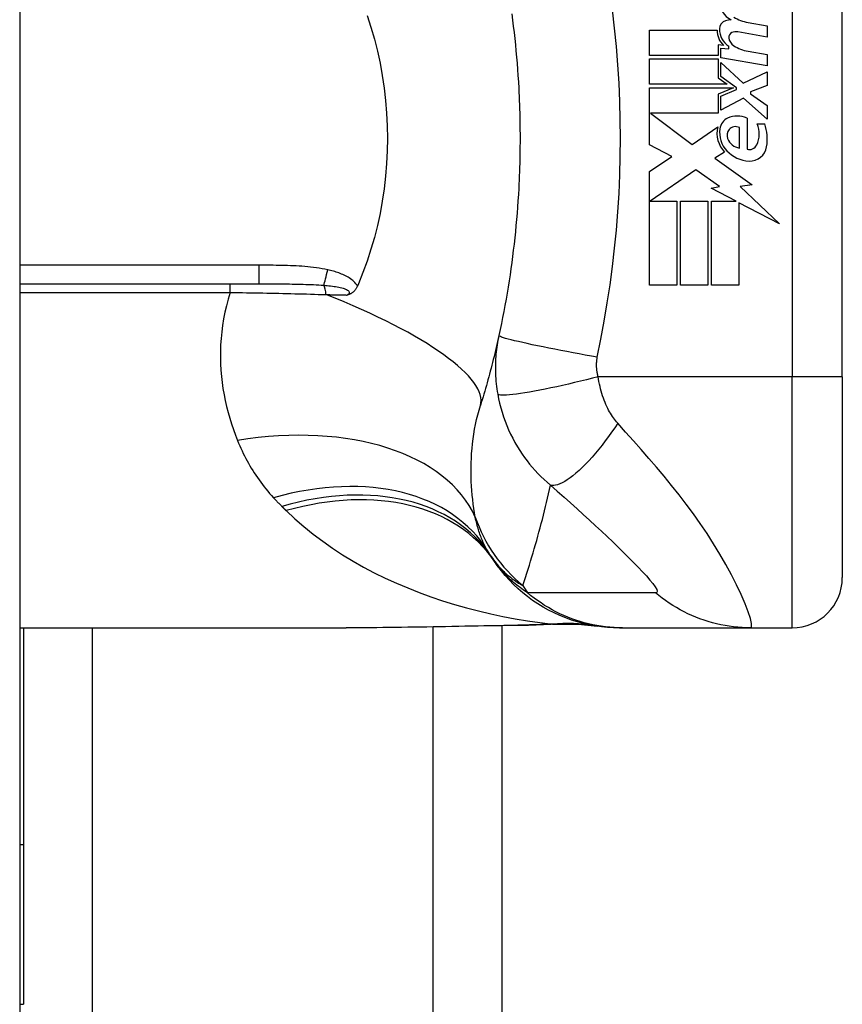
# Model space of a CAD drawing. Header units: inches. Extents: x 2.8 to 80.3, y 4.6 to 43.1.
# Tile 78 of 83: x 46.958 to 47.602, y 27.841 to 28.613. Entities that reach past the tile are written whole.
import ezdxf

# ---------------------------------------------------------------- set-up
doc = ezdxf.new("R2010")
doc.units = ezdxf.units.IN
doc.header["$MEASUREMENT"] = 0
doc.layers.add('Visible Edges(ANSI)', color=7, linetype='Continuous', lineweight=25)
doc.layers.add('Visible Tangent Edges(ANSI)', color=7, linetype='Continuous', lineweight=25)

msp = doc.modelspace()

# ---------------------------------------------------------------- linework, layer by layer
at = {"layer": 'Visible Edges(ANSI)'}
for p, q in [((46.95756, 32.62389), (46.95756, 13.11289)), ((47.60244, 28.33288), (47.60244, 28.7069)), ((47.52854, 28.61066), (47.54354, 28.60801)), ((47.45134, 28.60461), (47.50434, 28.60461)), ((47.45134, 28.58481), (47.45134, 28.60461)), ((47.54354, 28.59921), (47.52054, 28.60327)), ((47.54354, 28.60801), (47.54354, 28.59921)), ((47.50524, 28.59301), (47.50524, 28.58481)), ((47.50934, 28.59265), (47.50524, 28.59301)), ((47.50714, 28.59061), (47.51354, 28.59005)), ((47.50714, 28.58303), (47.50714, 28.59061)), ((47.51354, 28.59005), (47.51354, 28.59199)), ((47.52854, 28.58806), (47.54354, 28.58541)), ((47.54354, 28.58541), (47.54354, 28.57661)), ((47.50524, 28.58481), (47.45134, 28.58481)), ((47.45134, 28.58201), (47.50524, 28.58201)), ((47.45134, 28.56221), (47.45134, 28.58201)), ((47.50524, 28.58201), (47.50524, 28.56723)), ((47.54354, 28.57661), (47.50714, 28.58303)), ((47.50714, 28.57921), (47.52482, 28.56301)), ((47.50714, 28.56831), (47.50714, 28.57921)), ((47.52482, 28.56301), (47.54354, 28.57201)), ((47.54354, 28.57201), (47.54354, 28.56121)), ((47.51214, 28.56221), (47.45134, 28.56221)), ((47.50524, 28.56723), (47.51214, 28.56221)), ((47.51939, 28.55941), (47.50714, 28.56831)), ((47.45134, 28.55941), (47.51702, 28.55941)), ((47.45134, 28.51481), (47.45134, 28.55941)), ((47.51702, 28.55941), (47.50524, 28.55441)), ((47.50524, 28.55441), (47.50524, 28.53941)), ((47.50714, 28.55281), (47.51939, 28.55801)), ((47.51939, 28.55801), (47.51939, 28.55941)), ((47.54354, 28.56121), (47.53054, 28.55621)), ((47.53054, 28.55621), (47.53054, 28.55461)), ((47.53054, 28.55461), (47.54354, 28.54561)), ((47.50714, 28.54201), (47.50714, 28.55281)), ((47.52494, 28.55121), (47.50714, 28.54201)), ((47.54354, 28.53481), (47.52494, 28.55121)), ((47.45218, 28.53941), (47.48484, 28.51501)), ((47.50524, 28.53941), (47.45218, 28.53941)), ((47.54354, 28.54561), (47.54354, 28.53481)), ((47.52774, 28.53561), (47.52774, 28.51121)), ((47.53574, 28.53121), (47.54174, 28.53121)), ((47.48484, 28.51501), (47.50474, 28.52881)), ((47.52174, 28.51221), (47.52174, 28.52821)), ((47.46875, 28.50556), (47.45134, 28.51481)), ((47.51014, 28.50884), (47.50244, 28.50421)), ((47.45134, 28.49381), (47.46875, 28.50556)), ((47.50244, 28.50421), (47.5318, 28.48327)), ((47.45134, 28.40461), (47.45134, 28.49381)), ((47.48754, 28.49501), (47.45175, 28.47041)), ((47.50624, 28.48192), (47.48754, 28.49501)), ((47.49954, 28.48061), (47.50624, 28.48192)), ((47.51913, 28.47041), (47.49954, 28.48061)), ((47.5318, 28.48327), (47.52234, 28.48194)), ((47.52234, 28.48194), (47.55314, 28.45271)), ((47.45175, 28.47041), (47.47274, 28.47041)), ((47.47274, 28.47041), (47.47274, 28.40461)), ((47.47554, 28.47041), (47.49694, 28.47041)), ((47.47554, 28.40461), (47.47554, 28.47041)), ((47.49694, 28.47041), (47.49694, 28.40461)), ((47.49994, 28.47041), (47.51913, 28.47041)), ((47.49994, 28.40461), (47.49994, 28.47041)), ((47.52134, 28.46926), (47.52134, 28.40461)), ((47.55314, 28.45271), (47.52134, 28.46926)), ((46.95756, 28.40571), (47.14495, 28.40571)), ((47.47274, 28.40461), (47.45134, 28.40461)), ((47.49694, 28.40461), (47.47554, 28.40461)), ((47.52134, 28.40461), (47.49994, 28.40461)), ((47.60244, 28.33288), (47.60244, 28.1754)), ((47.33556, 28.13754), (47.33556, 17.59923)), ((46.95756, 28.13603), (47.21351, 28.13603)), ((46.96056, 28.13603), (46.96056, 27.96587)), ((47.42769, 28.13603), (47.43011, 28.13603)), ((47.43011, 28.13603), (47.53053, 28.13603)), ((47.53053, 28.13603), (47.56307, 28.13603)), ((46.96056, 27.96587), (46.95756, 27.96587)), ((46.96056, 27.96587), (46.96056, 27.84087))]:
    msp.add_line(p, q, dxfattribs=at)
at = {"layer": 'Visible Edges(ANSI)', "flags": 128}
for points in [[(47.22995, 28.61614), (47.23292, 28.60696), (47.2356, 28.59765), (47.23797, 28.5882), (47.24004, 28.57864), (47.2418, 28.56897), (47.24324, 28.5592), (47.24437, 28.5494), (47.24517, 28.53955), (47.24565, 28.52967), (47.24581, 28.51978), (47.24564, 28.50987), (47.24515, 28.49996), (47.24434, 28.49009), (47.24321, 28.48029), (47.24177, 28.47059), (47.24002, 28.46097), (47.23795, 28.45146), (47.23559, 28.44206), (47.23292, 28.43278), (47.22995, 28.42362), (47.22668, 28.4146), (47.22311, 28.40571)], [(47.34331, 28.61736), (47.34394, 28.61254), (47.34454, 28.60772), (47.34511, 28.60289), (47.34564, 28.59805), (47.34614, 28.59321), (47.34661, 28.58837), (47.34705, 28.58353), (47.34745, 28.57868), (47.34782, 28.57382), (47.34816, 28.56897), (47.34847, 28.56411), (47.34875, 28.55925)], [(47.34875, 28.55925), (47.34891, 28.55597), (47.34907, 28.55269), (47.34921, 28.54941), (47.34933, 28.54614), (47.34944, 28.54286), (47.34953, 28.53958), (47.34961, 28.5363), (47.34968, 28.53301), (47.34973, 28.52973), (47.34977, 28.52645), (47.34979, 28.52317), (47.3498, 28.51989), (47.34979, 28.51661), (47.34977, 28.51332), (47.34973, 28.51004), (47.34968, 28.50676), (47.34961, 28.50348), (47.34953, 28.5002), (47.34944, 28.49692), (47.34933, 28.49364), (47.34921, 28.49036), (47.34907, 28.48708), (47.34891, 28.48381), (47.34875, 28.48053)], [(47.34875, 28.48053), (47.34847, 28.47567), (47.34816, 28.47081), (47.34782, 28.46595), (47.34745, 28.4611), (47.34705, 28.45625), (47.34661, 28.4514), (47.34614, 28.44656), (47.34564, 28.44172), (47.34511, 28.43689), (47.34454, 28.43206), (47.34394, 28.42724), (47.34331, 28.42242), (47.34265, 28.41761), (47.34195, 28.4128), (47.34123, 28.408), (47.34047, 28.40321), (47.33967, 28.39842), (47.33885, 28.39364), (47.33799, 28.38887), (47.3371, 28.3841), (47.33618, 28.37935), (47.33522, 28.3746), (47.33423, 28.36987), (47.33321, 28.36514)], [(47.22235, 28.40392), (47.22214, 28.40346), (47.22192, 28.403), (47.22168, 28.40256), (47.22143, 28.40213), (47.22116, 28.40171), (47.22087, 28.4013), (47.22058, 28.40091), (47.22026, 28.40053), (47.21993, 28.40017), (47.21959, 28.39982), (47.21924, 28.39949), (47.21888, 28.39918), (47.21852, 28.3989), (47.21815, 28.39865), (47.21778, 28.39841), (47.21741, 28.39819), (47.21704, 28.39799), (47.21667, 28.39781), (47.21629, 28.39764), (47.21592, 28.39748), (47.21554, 28.39734), (47.21516, 28.3972), (47.21478, 28.39707), (47.2144, 28.39696)], [(47.22311, 28.40571), (47.22308, 28.40564), (47.22305, 28.40556), (47.22302, 28.40549), (47.22299, 28.40542), (47.22295, 28.40534), (47.22292, 28.40527), (47.22289, 28.40519), (47.22286, 28.40512), (47.22283, 28.40504), (47.2228, 28.40497), (47.22277, 28.40489), (47.22273, 28.40482), (47.2227, 28.40474), (47.22267, 28.40467), (47.22264, 28.40459), (47.22261, 28.40452), (47.22257, 28.40444), (47.22254, 28.40437), (47.22251, 28.4043), (47.22248, 28.40422), (47.22245, 28.40415), (47.22241, 28.40407), (47.22238, 28.404), (47.22235, 28.40392)], [(47.33321, 28.36514), (47.33269, 28.36279), (47.33216, 28.36043), (47.33162, 28.35809), (47.33108, 28.35575), (47.33053, 28.35342), (47.32997, 28.35109), (47.32941, 28.34877), (47.32883, 28.34646), (47.32826, 28.34416), (47.32767, 28.34186), (47.32708, 28.33957), (47.32648, 28.33728), (47.32587, 28.33501), (47.32526, 28.33273), (47.32464, 28.33047), (47.32401, 28.32821), (47.32338, 28.32596), (47.32274, 28.32372), (47.32209, 28.32148), (47.32143, 28.31925), (47.32077, 28.31702), (47.32011, 28.3148), (47.31943, 28.31259), (47.31875, 28.31039)], [(47.42769, 28.13603), (47.42304, 28.13612), (47.41836, 28.1364), (47.41366, 28.13686), (47.40894, 28.13753), (47.40423, 28.13838), (47.39952, 28.13944), (47.39484, 28.14069), (47.39019, 28.14214), (47.38559, 28.14379), (47.38105, 28.14563), (47.37659, 28.14766), (47.3722, 28.14987), (47.36792, 28.15227), (47.36374, 28.15484), (47.35968, 28.15758), (47.35574, 28.16047), (47.35194, 28.16352), (47.34829, 28.1667), (47.34478, 28.17001), (47.34144, 28.17345), (47.33826, 28.17699), (47.33524, 28.18063), (47.3324, 28.18436), (47.32973, 28.18816)], [(47.33208, 28.13749), (47.30191, 28.13701), (47.27202, 28.13653), (47.24252, 28.13617), (47.21351, 28.13603)], [(47.38019, 28.13883), (47.35639, 28.13799), (47.33208, 28.13749)], [(47.38019, 28.13883), (47.39536, 28.13878), (47.41048, 28.13729)]]:
    msp.add_lwpolyline(points, dxfattribs=at)
at = {"layer": 'Visible Edges(ANSI)'}
for centre, radius, start, end in [((47.52253, 28.62752), 0.01637, 179.6788, 243.95078), ((47.51291, 28.60555), 0.00676, 106.9928, 179.47765), ((47.51655, 28.59365), 0.0192, 93.6169, 106.9928), ((47.53348, 28.64126), 0.031, 238.55841, 260.82565), ((47.52034, 28.60428), 0.016, 178.79525, 226.5849), ((47.52216, 28.60547), 0.016, 179.47765, 237.41137), ((47.51744, 28.59904), 0.004, 113.55712, 186.03001), ((47.51911, 28.59519), 0.0082, 80, 113.55712), ((47.52181, 28.59951), 0.0084, 186.03001, 237.59924), ((47.53392, 28.61859), 0.031, 237.59924, 260), ((47.51664, 28.52634), 0.01013, 113.84447, 175.08017), ((47.52014, 28.51842), 0.0188, 66.15553, 113.84447), ((47.51685, 28.52336), 0.02046, 334.67838, 22.56091), ((47.5031, 28.51915), 0.04048, 351.56052, 17.33425), ((47.52618, 28.52389), 0.022, 167.07905, 223.17854), ((47.52618, 28.52389), 0.01992, 170.40854, 224.16843), ((47.51943, 28.52204), 0.0073, 141.16516, 199.37968), ((47.5187, 28.52262), 0.00637, 61.45471, 141.16516), ((47.5231, 28.52333), 0.0112, 199.37968, 262.99755), ((47.53093, 28.5285), 0.02654, 224.16843, 266.56465), ((47.52955, 28.51735), 0.0064, 253.52609, 334.67838), ((47.53013, 28.51514), 0.01315, 266.56465, 351.56052), ((47.42565, 28.25719), 0.11811, 211.30007, 213.52082), ((47.82224, 28.51989), 0.59381, 213.52082, 213.96213), ((47.56307, 28.1754), 0.03937, 270, 0)]:
    msp.add_arc(centre, radius, start, end, dxfattribs=at)
at = {"layer": 'Visible Tangent Edges(ANSI)'}
for p, q in [((47.56307, 28.7069), (47.56307, 28.33288)), ((47.14495, 28.42029), (46.95756, 28.42029)), ((47.14495, 28.42029), (47.14495, 28.40571)), ((47.12251, 28.39897), (47.12251, 28.40571)), ((46.95756, 28.39897), (47.12251, 28.39897)), ((47.56307, 28.33288), (47.41099, 28.33288)), ((47.60244, 28.33288), (47.56307, 28.33288)), ((47.56307, 28.13603), (47.56307, 28.33288)), ((47.01441, 28.13603), (47.01441, 17.60075)), ((47.28171, 17.60009), (47.28171, 28.13668)), ((46.95756, 27.84087), (46.96056, 27.84087))]:
    msp.add_line(p, q, dxfattribs=at)
at = {"layer": 'Visible Tangent Edges(ANSI)', "flags": 128}
for points in [[(47.41033, 28.34821), (47.41308, 28.36235), (47.41577, 28.37651), (47.41821, 28.39072), (47.42038, 28.40497), (47.4223, 28.41925), (47.42396, 28.43357), (47.42536, 28.44791), (47.4265, 28.46228), (47.42739, 28.47667), (47.42803, 28.49107), (47.42841, 28.50547), (47.42854, 28.51989), (47.42841, 28.5343), (47.42803, 28.54871), (47.42739, 28.56311), (47.4265, 28.57749), (47.42536, 28.59186), (47.42396, 28.60621), (47.4223, 28.62052)], [(47.19902, 28.41674), (47.1968, 28.4172), (47.19458, 28.41761), (47.19235, 28.41797), (47.19011, 28.4183), (47.18786, 28.41859), (47.18561, 28.41885), (47.18336, 28.41907), (47.1811, 28.41927), (47.17885, 28.41945), (47.17659, 28.4196), (47.17433, 28.41973), (47.17207, 28.41984), (47.16981, 28.41994), (47.16755, 28.42002), (47.1653, 28.42008), (47.16304, 28.42014), (47.16078, 28.42018), (47.15852, 28.42022), (47.15626, 28.42024), (47.154, 28.42026), (47.15174, 28.42028), (47.14947, 28.42029), (47.14721, 28.42029), (47.14495, 28.42029)], [(47.22235, 28.40392), (47.22175, 28.40489), (47.22108, 28.40581), (47.22034, 28.40667), (47.21955, 28.40749), (47.2187, 28.40827), (47.21782, 28.40899), (47.21691, 28.40967), (47.21597, 28.41031), (47.21501, 28.41091), (47.21403, 28.41147), (47.21303, 28.41201), (47.21201, 28.41251), (47.21098, 28.41298), (47.20993, 28.41343), (47.20887, 28.41385), (47.2078, 28.41425), (47.20672, 28.41463), (47.20563, 28.41499), (47.20454, 28.41532), (47.20344, 28.41564), (47.20233, 28.41594), (47.20123, 28.41622), (47.20012, 28.41649), (47.19902, 28.41674)], [(47.14495, 28.40571), (47.14719, 28.40571), (47.14942, 28.40571), (47.15164, 28.40571), (47.15386, 28.40571), (47.15607, 28.4057), (47.15827, 28.40569), (47.16046, 28.40568), (47.16264, 28.40567), (47.16481, 28.40565), (47.16698, 28.40563), (47.16913, 28.4056), (47.17127, 28.40557), (47.1734, 28.40554), (47.17552, 28.4055), (47.17762, 28.40545), (47.17972, 28.40539), (47.1818, 28.40533), (47.18386, 28.40526), (47.18591, 28.40518), (47.18795, 28.40508), (47.18996, 28.40498), (47.19195, 28.40487), (47.19393, 28.40474), (47.19588, 28.40459)], [(47.19588, 28.40459), (47.19726, 28.40448), (47.19863, 28.40435), (47.19999, 28.40421), (47.20134, 28.40407), (47.20266, 28.4039), (47.20396, 28.40373), (47.20524, 28.40354), (47.20648, 28.40333), (47.20768, 28.40311), (47.20885, 28.40287), (47.20997, 28.4026), (47.21104, 28.40231), (47.21205, 28.402), (47.21299, 28.40165), (47.21384, 28.40127), (47.21457, 28.40086), (47.21516, 28.40042), (47.2156, 28.39995), (47.21586, 28.39945), (47.21593, 28.39894), (47.2158, 28.39843), (47.21548, 28.39792), (47.21501, 28.39743), (47.2144, 28.39696)], [(47.12251, 28.39897), (47.12096, 28.39379), (47.1196, 28.3886), (47.11841, 28.38342), (47.1174, 28.37826), (47.11656, 28.37311), (47.1159, 28.36799), (47.11541, 28.3629), (47.11507, 28.35785), (47.1149, 28.35284), (47.11488, 28.34786), (47.11501, 28.34292), (47.11528, 28.33802), (47.1157, 28.33316), (47.11625, 28.32834), (47.11693, 28.32356), (47.11774, 28.31883), (47.11868, 28.31415), (47.11973, 28.30952), (47.1209, 28.30493), (47.12218, 28.30041), (47.12357, 28.29593), (47.12506, 28.29152), (47.12665, 28.28716), (47.12832, 28.28287)], [(47.12251, 28.39897), (47.12572, 28.39893), (47.12893, 28.39888), (47.13213, 28.39884), (47.13534, 28.39879), (47.13854, 28.39873), (47.14174, 28.39868), (47.14493, 28.39862), (47.14811, 28.39856), (47.15129, 28.3985), (47.15446, 28.39844), (47.15762, 28.39837), (47.16077, 28.39831), (47.16391, 28.39824), (47.16703, 28.39816), (47.17015, 28.39809), (47.17326, 28.39801), (47.17636, 28.39793), (47.17944, 28.39785), (47.18251, 28.39776), (47.18557, 28.39767), (47.18862, 28.39758), (47.19165, 28.39749), (47.19466, 28.3974), (47.19766, 28.3973)], [(47.19766, 28.3973), (47.19836, 28.39728), (47.19907, 28.39727), (47.19977, 28.39725), (47.20048, 28.39724), (47.20118, 28.39723), (47.20188, 28.39721), (47.20258, 28.3972), (47.20328, 28.39718), (47.20398, 28.39717), (47.20468, 28.39715), (47.20538, 28.39714), (47.20608, 28.39712), (47.20678, 28.39711), (47.20748, 28.3971), (47.20817, 28.39708), (47.20887, 28.39707), (47.20956, 28.39705), (47.21026, 28.39704), (47.21095, 28.39703), (47.21164, 28.39701), (47.21233, 28.397), (47.21302, 28.39698), (47.21371, 28.39697), (47.2144, 28.39696)], [(47.33321, 28.36514), (47.33283, 28.36334), (47.33248, 28.36153), (47.33215, 28.35972), (47.33186, 28.35789), (47.33159, 28.35606), (47.33135, 28.35422), (47.33114, 28.35238), (47.33095, 28.35053), (47.3308, 28.34867), (47.33067, 28.34681), (47.33058, 28.34495), (47.33051, 28.34308), (47.33047, 28.34119), (47.33047, 28.33929), (47.33049, 28.33737), (47.33055, 28.33542), (47.33064, 28.33343), (47.33077, 28.33138), (47.33093, 28.32934), (47.33113, 28.32733), (47.33136, 28.32531), (47.33163, 28.32328), (47.33194, 28.32121), (47.33229, 28.31914)], [(47.41033, 28.34821), (47.4057, 28.34903), (47.40097, 28.34988), (47.39619, 28.35076), (47.39137, 28.35165), (47.38654, 28.35256), (47.38174, 28.35348), (47.37701, 28.3544), (47.37237, 28.35532), (47.36787, 28.35624), (47.36354, 28.35713), (47.35941, 28.358), (47.35551, 28.35885), (47.35189, 28.35966), (47.34855, 28.36042), (47.34552, 28.36114), (47.34281, 28.36182), (47.34044, 28.36243), (47.33842, 28.36299), (47.33674, 28.3635), (47.33539, 28.36394), (47.33438, 28.36433), (47.33369, 28.36466), (47.33331, 28.36493), (47.33321, 28.36514)], [(47.41099, 28.33288), (47.41082, 28.33355), (47.41067, 28.33422), (47.41053, 28.33489), (47.4104, 28.33555), (47.41029, 28.33621), (47.41018, 28.33688), (47.41009, 28.33756), (47.41001, 28.33821), (47.40995, 28.33886), (47.4099, 28.3395), (47.40986, 28.34013), (47.40983, 28.34076), (47.40981, 28.34139), (47.4098, 28.34201), (47.4098, 28.34264), (47.40982, 28.34326), (47.40984, 28.34389), (47.40988, 28.34451), (47.40993, 28.34513), (47.40999, 28.34575), (47.41006, 28.34637), (47.41014, 28.34698), (47.41023, 28.3476), (47.41033, 28.34821)], [(47.41099, 28.33288), (47.4065, 28.33172), (47.40191, 28.33056), (47.39726, 28.32941), (47.39257, 28.32828), (47.38787, 28.32717), (47.38318, 28.3261), (47.37854, 28.32506), (47.37398, 28.32408), (47.36953, 28.32316), (47.36523, 28.3223), (47.3611, 28.32152), (47.35718, 28.32081), (47.35349, 28.32019), (47.35006, 28.31965), (47.34691, 28.31921), (47.34405, 28.31886), (47.34149, 28.3186), (47.33925, 28.31843), (47.33733, 28.31835), (47.33572, 28.31835), (47.33442, 28.31844), (47.33342, 28.3186), (47.33271, 28.31884), (47.33229, 28.31914)], [(47.4264, 28.29642), (47.42553, 28.29742), (47.42467, 28.29847), (47.42384, 28.29955), (47.42303, 28.30066), (47.42224, 28.30181), (47.42147, 28.30299), (47.42072, 28.30421), (47.41998, 28.30546), (47.41927, 28.30674), (47.41858, 28.30807), (47.4179, 28.30946), (47.41719, 28.31102), (47.41648, 28.31272), (47.4158, 28.31444), (47.41517, 28.31616), (47.41456, 28.31791), (47.41399, 28.31971), (47.41346, 28.32153), (47.41295, 28.32338), (47.41249, 28.32525), (47.41206, 28.32714), (47.41166, 28.32904), (47.41131, 28.33096), (47.41099, 28.33288)], [(47.33229, 28.31914), (47.33297, 28.31561), (47.33376, 28.31208), (47.33467, 28.30856), (47.33568, 28.30504), (47.33681, 28.30156), (47.33805, 28.2981), (47.33939, 28.29467), (47.34084, 28.29128), (47.3424, 28.28794), (47.34405, 28.28464), (47.34585, 28.28134), (47.34777, 28.27805), (47.34967, 28.275), (47.35151, 28.27225), (47.35338, 28.2696), (47.35532, 28.267), (47.35734, 28.26445), (47.35943, 28.26195), (47.3616, 28.25949), (47.36385, 28.25708), (47.36618, 28.25472), (47.36861, 28.2524), (47.37112, 28.25012), (47.37372, 28.2479)], [(47.3147, 28.22288), (47.31414, 28.22623), (47.31362, 28.22962), (47.31315, 28.23306), (47.31272, 28.23653), (47.31235, 28.24004), (47.31204, 28.24358), (47.31179, 28.24715), (47.31159, 28.25075), (47.31146, 28.25437), (47.3114, 28.25802), (47.3114, 28.26169), (47.31147, 28.26539), (47.31162, 28.2691), (47.31185, 28.27283), (47.31215, 28.27658), (47.31253, 28.28035), (47.313, 28.28413), (47.31355, 28.28792), (47.31419, 28.2917), (47.31492, 28.29547), (47.31574, 28.29924), (47.31665, 28.30298), (47.31766, 28.3067), (47.31875, 28.31039)], [(47.4264, 28.29642), (47.42405, 28.29293), (47.42162, 28.28947), (47.41915, 28.28603), (47.41662, 28.28264), (47.41406, 28.27932), (47.41147, 28.27608), (47.40887, 28.27294), (47.40626, 28.26993), (47.40366, 28.26706), (47.40109, 28.26434), (47.39855, 28.26179), (47.39607, 28.25943), (47.39364, 28.25727), (47.39129, 28.25531), (47.38902, 28.25357), (47.38685, 28.25206), (47.38479, 28.25077), (47.38283, 28.2497), (47.381, 28.24886), (47.37928, 28.24825), (47.3777, 28.24785), (47.37624, 28.24767), (47.37491, 28.24768), (47.37372, 28.2479)], [(47.53053, 28.13603), (47.53136, 28.13686), (47.53129, 28.13933), (47.53036, 28.14333), (47.52862, 28.14862), (47.52616, 28.15497), (47.52308, 28.16207), (47.51949, 28.16969), (47.51547, 28.17762), (47.5111, 28.1857), (47.50644, 28.19382), (47.50154, 28.20189), (47.49642, 28.20988), (47.49114, 28.21774), (47.4857, 28.22545), (47.48013, 28.23301), (47.47444, 28.24043), (47.46866, 28.24771), (47.46279, 28.25486), (47.45685, 28.26191), (47.45086, 28.26885), (47.44482, 28.27573), (47.43872, 28.28262), (47.43254, 28.28954), (47.4264, 28.29642)], [(47.12832, 28.28287), (47.12916, 28.28083), (47.13003, 28.27881), (47.13093, 28.27679), (47.13186, 28.27479), (47.13282, 28.27281), (47.1338, 28.27084), (47.13481, 28.26889), (47.13585, 28.26695), (47.13692, 28.26502), (47.13802, 28.26311), (47.13915, 28.26122), (47.1403, 28.25934), (47.14149, 28.25748), (47.14271, 28.25564), (47.14395, 28.2538), (47.14523, 28.25199), (47.14654, 28.25019), (47.14787, 28.24841), (47.14924, 28.24664), (47.15064, 28.2449), (47.15206, 28.24316), (47.15352, 28.24145), (47.15501, 28.23975), (47.15653, 28.23808)], [(47.35198, 28.16927), (47.35303, 28.17243), (47.35407, 28.1756), (47.35509, 28.17878), (47.3561, 28.18197), (47.3571, 28.18516), (47.35809, 28.18837), (47.35907, 28.19159), (47.36003, 28.19482), (47.36098, 28.19806), (47.36192, 28.20131), (47.36284, 28.20457), (47.36375, 28.20785), (47.36466, 28.21113), (47.36554, 28.21442), (47.36642, 28.21772), (47.36728, 28.22103), (47.36813, 28.22435), (47.36897, 28.22768), (47.36979, 28.23103), (47.3706, 28.23438), (47.3714, 28.23774), (47.37219, 28.24112), (47.37296, 28.2445), (47.37372, 28.2479)], [(47.37372, 28.2479), (47.37903, 28.24322), (47.3843, 28.23855), (47.38944, 28.23395), (47.39446, 28.22942), (47.39938, 28.22494), (47.40422, 28.22051), (47.40896, 28.21612), (47.41359, 28.2118), (47.41811, 28.20754), (47.42252, 28.20335), (47.4268, 28.19922), (47.43095, 28.19518), (47.43495, 28.19122), (47.43878, 28.18737), (47.44241, 28.18364), (47.4458, 28.18006), (47.44891, 28.17667), (47.45166, 28.17351), (47.45397, 28.17066), (47.45576, 28.16818), (47.45693, 28.16617), (47.45739, 28.16469), (47.45711, 28.16382), (47.45607, 28.16357)], [(47.15653, 28.23808), (47.1568, 28.23779), (47.15706, 28.2375), (47.15733, 28.23721), (47.1576, 28.23692), (47.15787, 28.23664), (47.15814, 28.23635), (47.15841, 28.23606), (47.15868, 28.23578), (47.15895, 28.23549), (47.15922, 28.23521), (47.15949, 28.23492), (47.15976, 28.23464), (47.16004, 28.23435), (47.16031, 28.23407), (47.16058, 28.23379), (47.16086, 28.23351), (47.16113, 28.23322), (47.16141, 28.23294), (47.16169, 28.23266), (47.16196, 28.23238), (47.16224, 28.2321), (47.16252, 28.23182), (47.1628, 28.23154), (47.16307, 28.23126)], [(47.16307, 28.23126), (47.16321, 28.23112), (47.16336, 28.23098), (47.1635, 28.23084), (47.16364, 28.2307), (47.16378, 28.23056), (47.16392, 28.23042), (47.16406, 28.23028), (47.1642, 28.23014), (47.16434, 28.23), (47.16448, 28.22986), (47.16462, 28.22972), (47.16476, 28.22958), (47.16491, 28.22944), (47.16505, 28.22931), (47.16519, 28.22917), (47.16533, 28.22903), (47.16547, 28.22889), (47.16561, 28.22875), (47.16575, 28.22861), (47.16589, 28.22847), (47.16603, 28.22833), (47.16617, 28.22819), (47.16632, 28.22806), (47.16646, 28.22792)], [(47.16646, 28.22792), (47.17323, 28.22153), (47.18026, 28.2154), (47.18756, 28.2095), (47.19508, 28.20386), (47.20281, 28.19845), (47.21075, 28.19329), (47.21886, 28.18837), (47.22713, 28.18369), (47.23556, 28.17925), (47.24415, 28.17503), (47.25288, 28.17104), (47.26175, 28.16726), (47.27075, 28.16372), (47.27986, 28.16039), (47.28907, 28.15728), (47.29838, 28.15438), (47.30777, 28.15171), (47.31725, 28.14925), (47.32678, 28.147), (47.33637, 28.14497), (47.34602, 28.14315), (47.35569, 28.14154), (47.3654, 28.14014), (47.37512, 28.13895)], [(47.32473, 28.19583), (47.32416, 28.19678), (47.32361, 28.19775), (47.32306, 28.19873), (47.32253, 28.19973), (47.32202, 28.20075), (47.32151, 28.20178), (47.32102, 28.20282), (47.32055, 28.20388), (47.32008, 28.20495), (47.31963, 28.20604), (47.3192, 28.20715), (47.31877, 28.20827), (47.31836, 28.2094), (47.31797, 28.21055), (47.31758, 28.21171), (47.31721, 28.21289), (47.31685, 28.21409), (47.31651, 28.2153), (47.31617, 28.21653), (47.31585, 28.21777), (47.31555, 28.21902), (47.31525, 28.22029), (47.31497, 28.22158), (47.3147, 28.22288)], [(47.32719, 28.19196), (47.32811, 28.1906), (47.32905, 28.18928), (47.33, 28.188), (47.33097, 28.18677), (47.33194, 28.18557), (47.33293, 28.18442), (47.33393, 28.18331), (47.33493, 28.18223), (47.33595, 28.18119), (47.33697, 28.18019), (47.33801, 28.17922), (47.33905, 28.17828), (47.34009, 28.17737), (47.34115, 28.17649), (47.3422, 28.17564), (47.34327, 28.17483), (47.34434, 28.17404), (47.34542, 28.17328), (47.3465, 28.17255), (47.34759, 28.17184), (47.34868, 28.17116), (47.34978, 28.1705), (47.35088, 28.16987), (47.35198, 28.16927)], [(47.35556, 28.1636), (47.35404, 28.16459), (47.35258, 28.16558), (47.35116, 28.16658), (47.34979, 28.16758), (47.34846, 28.16858), (47.34717, 28.16959), (47.34592, 28.1706), (47.34471, 28.17161), (47.34353, 28.17262), (47.34239, 28.17364), (47.34129, 28.17466), (47.34022, 28.17568), (47.33918, 28.17671), (47.33818, 28.17773), (47.33721, 28.17876), (47.33626, 28.1798), (47.33535, 28.18083), (47.33447, 28.18187), (47.33361, 28.18291), (47.33278, 28.18395), (47.33198, 28.185), (47.3312, 28.18605), (47.33045, 28.1871), (47.32973, 28.18816)], [(47.43011, 28.13603), (47.4268, 28.13608), (47.42347, 28.13622), (47.42014, 28.13647), (47.4168, 28.13681), (47.41346, 28.13725), (47.41012, 28.13779), (47.4068, 28.13843), (47.40348, 28.13918), (47.40019, 28.14002), (47.39691, 28.14096), (47.39366, 28.142), (47.39045, 28.14314), (47.38726, 28.14437), (47.38411, 28.14569), (47.38101, 28.14711), (47.37795, 28.14862), (47.37494, 28.15021), (47.37199, 28.15189), (47.36909, 28.15366), (47.36625, 28.1555), (47.36348, 28.15742), (47.36077, 28.15941), (47.35813, 28.16147), (47.35556, 28.1636)], [(47.45607, 28.16357), (47.45186, 28.1636), (47.44767, 28.1636), (47.44347, 28.1636), (47.43929, 28.1636), (47.4351, 28.1636), (47.43092, 28.1636), (47.42673, 28.1636), (47.42255, 28.1636), (47.41836, 28.1636), (47.41417, 28.1636), (47.40999, 28.1636), (47.4058, 28.1636), (47.40162, 28.1636), (47.39743, 28.1636), (47.39325, 28.1636), (47.38906, 28.1636), (47.38488, 28.1636), (47.38069, 28.1636), (47.3765, 28.1636), (47.37232, 28.1636), (47.36814, 28.1636), (47.36395, 28.1636), (47.35975, 28.1636), (47.35556, 28.1636)], [(47.53053, 28.13603), (47.52722, 28.13608), (47.52389, 28.13622), (47.52055, 28.13647), (47.51721, 28.13681), (47.51387, 28.13725), (47.51054, 28.13779), (47.50721, 28.13843), (47.5039, 28.13917), (47.50061, 28.14001), (47.49733, 28.14095), (47.49409, 28.14199), (47.49087, 28.14313), (47.48769, 28.14436), (47.48455, 28.14568), (47.48145, 28.1471), (47.4784, 28.1486), (47.47539, 28.1502), (47.47245, 28.15188), (47.46956, 28.15364), (47.46673, 28.15548), (47.46396, 28.15739), (47.46126, 28.15938), (47.45863, 28.16144), (47.45607, 28.16357)], [(47.3315, 28.13765), (47.32647, 28.13757), (47.32144, 28.13748), (47.31643, 28.13739), (47.31142, 28.1373), (47.30642, 28.13721), (47.30143, 28.13712), (47.29645, 28.13703), (47.29148, 28.13694), (47.28652, 28.13686), (47.28157, 28.13677), (47.27663, 28.13668), (47.2717, 28.1366), (47.26678, 28.13652), (47.26187, 28.13645), (47.25698, 28.13638), (47.25209, 28.13631), (47.24722, 28.13625), (47.24236, 28.1362), (47.23752, 28.13615), (47.23269, 28.13611), (47.22787, 28.13607), (47.22307, 28.13605), (47.21828, 28.13603), (47.21351, 28.13603)], [(47.37512, 28.13895), (47.37334, 28.13887), (47.37156, 28.13879), (47.36978, 28.13871), (47.36799, 28.13864), (47.36619, 28.13857), (47.36439, 28.1385), (47.36259, 28.13844), (47.36079, 28.13838), (47.35898, 28.13831), (47.35717, 28.13826), (47.35535, 28.1382), (47.35353, 28.13815), (47.35171, 28.13809), (47.34989, 28.13805), (47.34806, 28.138), (47.34623, 28.13795), (47.3444, 28.13791), (47.34256, 28.13787), (47.34072, 28.13783), (47.33888, 28.13779), (47.33704, 28.13775), (47.33519, 28.13772), (47.33335, 28.13768), (47.3315, 28.13765)], [(47.33208, 28.13749), (47.33206, 28.13749), (47.33203, 28.13749), (47.33201, 28.13749), (47.33198, 28.13749), (47.33196, 28.1375), (47.33194, 28.1375), (47.33191, 28.1375), (47.33189, 28.13751), (47.33186, 28.13751), (47.33184, 28.13752), (47.33181, 28.13752), (47.33179, 28.13753), (47.33176, 28.13754), (47.33174, 28.13754), (47.33171, 28.13755), (47.33169, 28.13756), (47.33167, 28.13757), (47.33164, 28.13758), (47.33162, 28.13759), (47.33159, 28.1376), (47.33157, 28.13761), (47.33154, 28.13763), (47.33152, 28.13764), (47.3315, 28.13765)], [(47.37512, 28.13895), (47.3753, 28.13894), (47.37547, 28.13894), (47.37564, 28.13894), (47.3758, 28.13893), (47.37596, 28.13893), (47.37611, 28.13892), (47.37626, 28.13892), (47.37641, 28.13892), (47.37655, 28.13891), (47.37669, 28.13891), (47.37682, 28.1389), (47.37695, 28.1389), (47.37707, 28.1389), (47.37719, 28.13889), (47.3773, 28.13889), (47.37741, 28.13888), (47.37752, 28.13888), (47.37762, 28.13888), (47.37771, 28.13887), (47.3778, 28.13887), (47.37788, 28.13886), (47.37796, 28.13886), (47.37803, 28.13886), (47.3781, 28.13885)], [(47.3781, 28.13885), (47.37819, 28.13885), (47.37827, 28.13884), (47.37836, 28.13884), (47.37845, 28.13883), (47.37853, 28.13883), (47.37862, 28.13883), (47.37871, 28.13882), (47.37879, 28.13882), (47.37888, 28.13882), (47.37897, 28.13882), (47.37905, 28.13881), (47.37914, 28.13881), (47.37923, 28.13881), (47.37931, 28.13881), (47.3794, 28.13881), (47.37949, 28.13881), (47.37958, 28.13881), (47.37966, 28.13882), (47.37975, 28.13882), (47.37984, 28.13882), (47.37993, 28.13882), (47.38001, 28.13882), (47.3801, 28.13883), (47.38019, 28.13883)]]:
    msp.add_lwpolyline(points, dxfattribs=at)
at = {"layer": 'Visible Tangent Edges(ANSI)'}
msp.add_arc((47.72283, 28.39917), 0.43633, 211.79568, 212.67565, dxfattribs=at)
for centre, major_axis, ratio, start_param, end_param in [((47.19902, 28.42203), (-0.00402, -0.01927), 0.056853, 0.451678, 1.304606), ((47.19431, 28.39587), (0, 0.00984), 0.343453, 4.857789, 5.800686), ((47.13076, 28.36878), (0.18799, -0.05839), 0.249251, 0, 1.285379), ((47.12832, 28.16133), (0.19017, 0.05083), 0.604241, 0.09545, 1.410679), ((47.15653, 28.09356), (0.1682, 0.10227), 0.678602, 0, 1.179478), ((47.16307, 28.08325), (0.16411, 0.10871), 0.689059, 0, 1.142601), ((47.16646, 28.07819), (0.16327, 0.10997), 0.696909, 0, 1.131926), ((47.42653, 28.25981), (0.11201, -0.03746), 0.992002, 3.787137, 4.348938), ((47.37512, 27.9436), (0.03285, 0.19409), 0.802573, 0, 0.207855), ((47.38181, 27.94254), (0.02867, 0.19475), 0.91694, 0, 0.179726)]:
    msp.add_ellipse(centre, major_axis=major_axis, ratio=ratio, start_param=start_param, end_param=end_param, dxfattribs=at)

doc.saveas('drawing.dxf')
